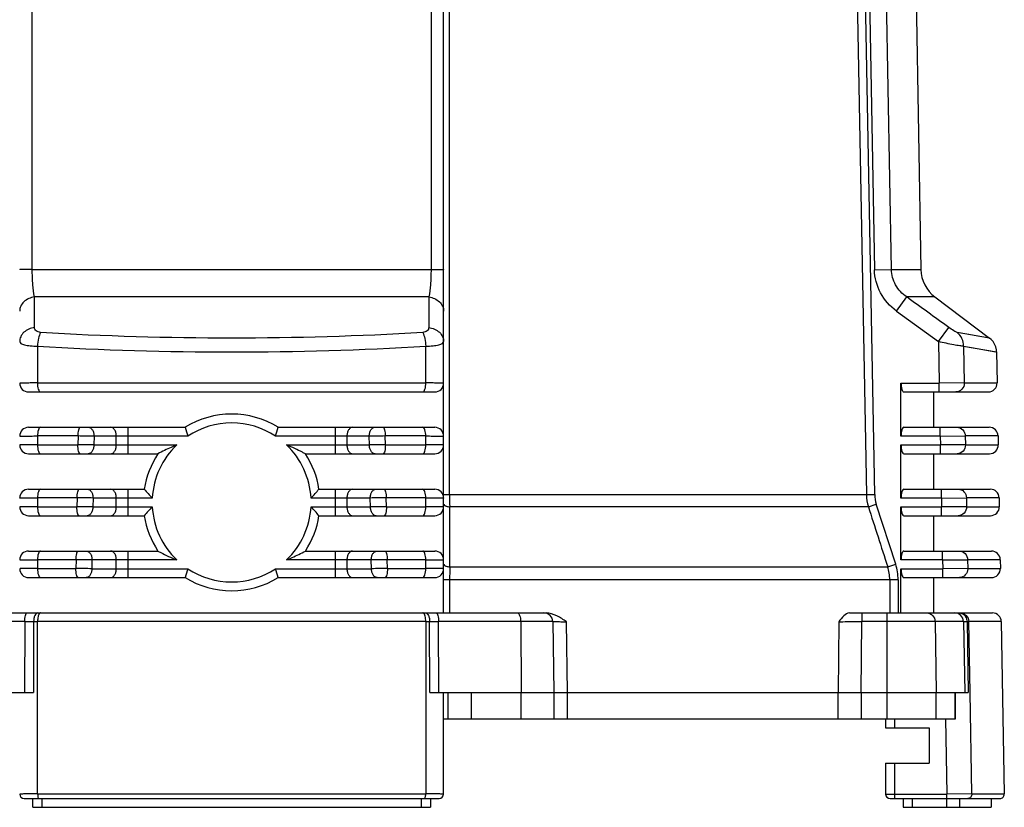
# Model space of a CAD drawing. Header units: millimetres. Extents: x 0 to 420, y 0 to 297.
# Tile 4 of 105: x 99 to 132, y 56 to 83. Entities that reach past the tile are written whole.
import ezdxf

# ---------------------------------------------------------------- set-up
doc = ezdxf.new("R2010")
doc.units = ezdxf.units.MM
doc.header["$LTSCALE"] = 23.1
doc.layers.get('0').update_dxf_attribs({"linetype": 'CONTINUOUS'})

msp = doc.modelspace()

# ---------------------------------------------------------------- linework, layer by layer
at = {"color": 7, "linetype": 'Continuous'}
for p, q in [((99.3838, 74.4367), (99.3793, 107.635)), ((112.9355, 107.635), (112.9309, 74.4367)), ((113.3574, 62.7745), (113.3574, 107.6245)), ((127.3887, 107.6245), (127.9948, 74.4262)), ((128.5691, 74.4367), (127.9616, 107.635)), ((127.1725, 96.3903), (127.7178, 66.7884)), ((128.002, 66.7937), (127.455, 96.3955)), ((129.2697, 91.6606), (129.5703, 74.4367)), ((99.3838, 74.4367), (112.9309, 74.4367)), ((127.9948, 74.4262), (128.5691, 74.4367)), ((128.5691, 74.4367), (129.5703, 74.4367)), ((112.8587, 73.4993), (99.4561, 73.4993)), ((99.4617, 72.4641), (99.4561, 73.4993)), ((112.8587, 73.4993), (112.8531, 72.4641)), ((128.7422, 73.0201), (129.0889, 73.4993)), ((130.0479, 73.4993), (129.0888, 73.4993)), ((130.0479, 73.4993), (131.904, 72.1007)), ((128.7422, 73.0201), (130.1701, 71.9849)), ((130.1701, 71.9849), (130.5183, 72.4641)), ((131.904, 72.1007), (130.8057, 72.2951)), ((130.1701, 71.9849), (130.1961, 70.5745)), ((131.904, 72.1007), (131.5059, 72.1709)), ((99.5613, 71.8263), (99.5616, 70.5798)), ((112.7531, 70.5798), (112.7535, 71.8263)), ((131.023, 71.8275), (132.1428, 71.6317)), ((131.023, 71.8263), (131.3631, 71.7672)), ((131.023, 71.8263), (131.0462, 70.5798)), ((132.1115, 71.6374), (132.1428, 71.6319)), ((132.1428, 71.6319), (132.1612, 70.5798)), ((99.5616, 70.5798), (112.7531, 70.5798)), ((128.8946, 70.5745), (130.1961, 70.5745)), ((128.8946, 68.7745), (128.8946, 70.5745)), ((131.0462, 70.5798), (130.1961, 70.5745)), ((130.1961, 70.2745), (130.1961, 70.5745)), ((131.0462, 70.5798), (132.1612, 70.5798)), ((99.2574, 70.2745), (113.0574, 70.2745)), ((128.9874, 70.2745), (131.8612, 70.2745)), ((130.0074, 69.0745), (130.0074, 70.2745)), ((99.2574, 69.0745), (104.577, 69.0745)), ((102.6258, 69.0745), (102.6258, 68.1745)), ((107.7377, 69.0745), (113.0574, 69.0745)), ((109.689, 68.1745), (109.689, 69.0745)), ((128.9874, 69.0745), (131.8926, 69.0745)), ((130.2294, 68.7745), (130.2294, 69.0745)), ((100.9405, 68.7798), (99.5621, 68.7798)), ((99.5621, 68.7798), (99.5622, 68.4798)), ((100.9405, 68.7798), (100.9355, 68.4798)), ((101.4819, 68.7745), (101.477, 68.4745)), ((104.6649, 68.7745), (101.4819, 68.7745)), ((102.2401, 68.4745), (102.2401, 68.7745)), ((110.8328, 68.7745), (107.6499, 68.7745)), ((110.0747, 68.7745), (110.0747, 68.4745)), ((110.8377, 68.4745), (110.8328, 68.7745)), ((112.7527, 68.7798), (111.3743, 68.7798)), ((111.3793, 68.4798), (111.3743, 68.7798)), ((112.7526, 68.4798), (112.7526, 68.7798)), ((130.2294, 68.7745), (128.8946, 68.7745)), ((130.2294, 68.7745), (131.0796, 68.7798)), ((130.2294, 68.7745), (130.2349, 68.4745)), ((132.1926, 68.7798), (131.0796, 68.7798)), ((131.0796, 68.7798), (131.0852, 68.4798)), ((132.1926, 68.7798), (132.1978, 68.4798)), ((99.5622, 68.4798), (100.9355, 68.4798)), ((101.477, 68.4745), (104.2899, 68.4745)), ((108.0249, 68.4745), (110.8377, 68.4745)), ((111.3793, 68.4798), (112.7526, 68.4798)), ((128.8946, 68.4745), (130.2349, 68.4745)), ((128.8946, 66.6745), (128.8946, 68.4745)), ((131.0852, 68.4798), (130.2349, 68.4745)), ((130.2349, 68.1745), (130.2349, 68.4745)), ((131.0852, 68.4798), (132.1978, 68.4798)), ((99.2574, 68.1745), (103.6519, 68.1745)), ((108.6629, 68.1745), (113.0574, 68.1745)), ((128.9874, 68.1745), (131.8979, 68.1745)), ((130.0074, 66.9745), (130.0074, 68.1745)), ((99.2574, 66.9745), (103.1913, 66.9745)), ((102.6258, 66.9745), (102.6258, 66.0745)), ((109.1234, 66.9745), (113.0574, 66.9745)), ((109.689, 66.0745), (109.689, 66.9745)), ((128.9874, 66.9745), (131.9293, 66.9745)), ((130.2682, 66.6745), (130.2682, 66.9745)), ((100.9055, 66.6798), (99.5626, 66.6798)), ((99.5627, 66.6798), (99.5627, 66.3798)), ((100.9055, 66.6798), (100.9005, 66.3798)), ((101.4477, 66.6745), (101.4428, 66.3745)), ((103.4615, 66.6745), (101.4477, 66.6745)), ((102.2401, 66.3745), (102.2401, 66.6745)), ((110.8671, 66.6745), (108.8532, 66.6745)), ((110.0747, 66.6745), (110.0747, 66.3745)), ((110.8719, 66.3745), (110.8671, 66.6745)), ((112.7521, 66.6798), (111.4093, 66.6798)), ((111.4143, 66.3798), (111.4093, 66.6798)), ((112.752, 66.3798), (112.7521, 66.6798)), ((113.56, 66.7885), (127.7183, 66.7885)), ((127.7178, 66.7884), (128.002, 66.7937)), ((130.2682, 66.6745), (128.8946, 66.6745)), ((130.2682, 66.6745), (131.1186, 66.6798)), ((130.2682, 66.6745), (130.2737, 66.3745)), ((132.2292, 66.6798), (131.1186, 66.6798)), ((131.1186, 66.6798), (131.1241, 66.3798)), ((132.2292, 66.6798), (132.2345, 66.3798)), ((99.5627, 66.3798), (100.9005, 66.3798)), ((101.4428, 66.3745), (103.4615, 66.3745)), ((108.8532, 66.3745), (110.8719, 66.3745)), ((111.4143, 66.3798), (112.752, 66.3798)), ((127.7858, 66.3761), (113.5644, 66.3761)), ((127.7863, 66.3762), (128.0572, 66.4638)), ((128.7146, 64.4266), (128.0572, 66.4638)), ((128.8946, 66.3745), (130.2737, 66.3745)), ((128.8946, 64.5745), (128.8946, 66.3745)), ((131.1241, 66.3798), (130.2737, 66.3745)), ((130.2737, 66.0745), (130.2737, 66.3745)), ((131.1242, 66.3798), (132.2345, 66.3798)), ((99.2574, 66.0745), (103.1913, 66.0745)), ((109.1234, 66.0745), (113.0574, 66.0745)), ((128.9874, 66.0745), (131.9345, 66.0745)), ((130.0074, 64.8745), (130.0074, 66.0745)), ((99.2574, 64.8745), (103.6519, 64.8745)), ((100.8705, 64.5798), (99.5632, 64.5798)), ((99.5632, 64.5798), (99.5633, 64.2798)), ((100.8705, 64.5798), (100.8655, 64.2798)), ((101.4135, 64.5745), (101.4086, 64.2745)), ((104.2899, 64.5745), (101.4135, 64.5745)), ((102.2401, 64.2745), (102.2401, 64.5745)), ((102.6258, 64.8745), (102.6258, 63.9745)), ((110.9013, 64.5745), (108.0249, 64.5745)), ((108.6629, 64.8745), (113.0574, 64.8745)), ((109.689, 63.9745), (109.689, 64.8745)), ((110.0747, 64.5745), (110.0747, 64.2745)), ((110.9062, 64.2745), (110.9013, 64.5745)), ((112.7515, 64.5798), (111.4443, 64.5798)), ((111.4492, 64.2798), (111.4443, 64.5798)), ((112.7514, 64.2798), (112.7515, 64.5798)), ((130.307, 64.5745), (128.8946, 64.5745)), ((128.9874, 64.8745), (131.9659, 64.8745)), ((130.307, 64.5745), (130.307, 64.8745)), ((130.307, 64.5745), (131.1576, 64.5798)), ((130.307, 64.5745), (130.3125, 64.2745)), ((132.2659, 64.5798), (131.1576, 64.5798)), ((131.1576, 64.5798), (131.1631, 64.2798)), ((132.2659, 64.5798), (132.2711, 64.2798)), ((99.5633, 64.2798), (100.8655, 64.2798)), ((101.4086, 64.2745), (104.6649, 64.2745)), ((107.6499, 64.2745), (110.9062, 64.2745)), ((111.4492, 64.2798), (112.7515, 64.2798)), ((113.5669, 64.3389), (128.4423, 64.3389)), ((128.4425, 64.339), (128.7146, 64.4266)), ((128.8946, 64.2745), (130.3125, 64.2745)), ((128.8946, 62.7745), (128.8946, 64.2745)), ((131.1631, 64.2798), (130.3125, 64.2745)), ((130.3125, 63.9745), (130.3125, 64.2745)), ((131.1632, 64.2798), (132.2711, 64.2798)), ((99.2574, 63.9745), (104.577, 63.9745)), ((107.7377, 63.9745), (113.0574, 63.9745)), ((128.7974, 63.9004), (113.3574, 63.9004)), ((113.563, 63.9004), (113.563, 62.7745)), ((128.5127, 63.9004), (128.5127, 62.7745)), ((128.7974, 63.9004), (128.7974, 62.7745)), ((128.9874, 63.9745), (131.9712, 63.9745)), ((130.0074, 62.7745), (130.0074, 63.9745)), ((95.4722, 62.7745), (116.8426, 62.7745)), ((127.1438, 62.7745), (132.0026, 62.7745)), ((127.5671, 62.7745), (127.5671, 62.4798)), ((128.4258, 59.1745), (128.4258, 62.7745)), ((99.1277, 62.4798), (95.2494, 62.4798)), ((99.1277, 62.4798), (99.1241, 60.0745)), ((99.1277, 62.4798), (99.4307, 62.4794)), ((99.4306, 62.4794), (99.4296, 60.0745)), ((99.4307, 62.4794), (99.5638, 62.4798)), ((112.751, 62.4798), (99.5638, 62.4798)), ((99.5653, 56.6272), (99.5638, 62.4798)), ((112.751, 62.4798), (112.7494, 56.6272)), ((112.751, 62.4798), (112.884, 62.4794)), ((112.884, 62.4794), (113.1871, 62.4798)), ((112.8851, 60.0745), (112.8841, 62.4794)), ((113.1906, 60.0745), (113.187, 62.4798)), ((117.0654, 62.4798), (113.1871, 62.4798)), ((115.9755, 62.4798), (115.9915, 60.0745)), ((117.0654, 62.4798), (117.1074, 60.0745)), ((117.5713, 60.0745), (117.531, 62.4745)), ((126.7788, 62.4745), (126.7565, 60.0745)), ((127.5439, 60.0745), (127.5671, 62.4798)), ((131.0155, 62.4798), (127.5671, 62.4798)), ((130.0519, 62.4798), (130.0907, 60.0745)), ((131.0154, 62.4798), (131.1384, 62.4794)), ((131.0154, 62.4798), (131.0583, 60.0745)), ((131.1382, 62.4794), (131.1965, 62.4798)), ((131.1384, 62.4794), (131.1819, 60.0745)), ((131.2412, 60.0756), (131.1965, 62.4798)), ((132.3025, 62.4798), (131.1966, 62.4798)), ((132.3025, 62.4798), (132.4047, 56.6272)), ((81.1327, 60.0745), (99.4295, 60.0745)), ((112.8852, 60.0745), (131.182, 60.0745)), ((113.3574, 56.6245), (113.3574, 60.0745)), ((113.5074, 59.1745), (113.5074, 60.0745)), ((114.2961, 60.0745), (114.2961, 59.1745)), ((115.9915, 59.1745), (115.9915, 60.0745)), ((117.1074, 60.0745), (117.1074, 59.1745)), ((117.5712, 59.1745), (117.5712, 60.0745)), ((126.7566, 59.1745), (126.7566, 60.0745)), ((127.5438, 60.0745), (127.5438, 59.1745)), ((130.0907, 59.1745), (130.0907, 60.0745)), ((130.7191, 60.0745), (130.7191, 59.1745)), ((130.7495, 59.1745), (130.7495, 60.0745)), ((131.3052, 56.6272), (131.2412, 60.0756)), ((113.3574, 59.1745), (130.7495, 59.1745)), ((128.3739, 59.1745), (128.3739, 58.8745)), ((128.3739, 58.8745), (129.8574, 58.8745)), ((128.6739, 59.1745), (128.6739, 58.8745)), ((129.8574, 58.8745), (129.8574, 57.6745)), ((130.4067, 59.1745), (130.4538, 56.6245)), ((128.3739, 57.6745), (129.8574, 57.6745)), ((128.3739, 57.6745), (128.3739, 56.6245)), ((128.6739, 57.6745), (128.6739, 56.4745)), ((99.5653, 56.6272), (112.7494, 56.6272)), ((128.3739, 56.6245), (130.4538, 56.6245)), ((131.3052, 56.6272), (130.4538, 56.6245)), ((130.4538, 56.4745), (130.4538, 56.6245)), ((131.3052, 56.6272), (132.4047, 56.6272)), ((99.1074, 56.4745), (113.2074, 56.4745)), ((99.4074, 56.1745), (99.4074, 56.4745)), ((99.7114, 56.4745), (99.7114, 56.1745)), ((112.6034, 56.1745), (112.6034, 56.4745)), ((112.9074, 56.4745), (112.9074, 56.1745)), ((128.5239, 56.4745), (132.2547, 56.4745)), ((128.9744, 56.4745), (128.9744, 56.1745)), ((129.2744, 56.4745), (129.2744, 56.1745)), ((130.4565, 56.1745), (130.4565, 56.4745)), ((130.8824, 56.4745), (130.8824, 56.1745)), ((131.9574, 56.4745), (131.9574, 56.1745)), ((99.4074, 56.1745), (112.9074, 56.1745)), ((128.9744, 56.1745), (131.9574, 56.1745))]:
    msp.add_line(p, q, dxfattribs=at)
for points in [[(131.5059, 72.1709), (131.1985, 72.2252), (130.8057, 72.2951)], [(132.1428, 71.6319), (132.1367, 71.7072), (132.114, 71.8053), (132.0753, 71.8981), (132.0217, 71.9831), (131.9545, 72.058), (131.904, 72.1007)], [(131.3631, 71.7672), (131.8611, 71.6808), (132.1115, 71.6374)]]:
    msp.add_lwpolyline(points, dxfattribs=at)
for centre, radius, start, end in [((130.7701, 74.4576), 1.2, 181, 233), ((99.2574, 70.5745), 0.3, 179.99998, 269.9957), ((113.0573, 70.5745), 0.3, 270.00405, 359.99999), ((131.8612, 70.5745), 0.3, 270, 1), ((106.1574, 66.5245), 3, 58.21167, 121.78833), ((99.2574, 68.7745), 0.3, 90.00405, 180), ((124.5994, 74.776), 20.8184, 195.89459, 196.75494), ((106.1574, 66.5245), 2.7, 56.44269, 123.55731), ((88.1492, 74.6489), 20.3663, 343.23551, 344.11496), ((113.0573, 68.7745), 0.3, 359.99997, 89.99571), ((131.8926, 68.7745), 0.3, 1, 90), ((100.4456, -10.4005), 79.1819, 89.25009, 89.641921), ((111.8033, -3.588), 72.3691, 90.339645, 90.768362), ((99.2574, 68.4745), 0.3, 179.99999, 269.9957), ((100.5065, -3.9016), 72.3826, 89.231746, 89.660469), ((106.1574, 66.5245), 2.7, 133.76174, 176.81526), ((106.1574, 66.5245), 2.7, 3.18474, 46.23826), ((111.8741, -10.7125), 79.1939, 90.357958, 90.749808), ((113.0573, 68.4745), 0.3, 270.00406, 359.99998), ((131.8979, 68.4745), 0.3, 270, 1), ((106.1574, 66.5245), 3, 146.63299, 171.37307), ((106.1574, 66.5245), 3, 8.62693, 33.36701), ((99.2574, 66.6745), 0.3, 90.00405, 180), ((109.7874, 72.6443), 8.6979, 220.68128, 223.34121), ((102.5367, 72.6359), 8.6854, 316.65686, 319.32064), ((113.0573, 66.6745), 0.3, 359.99997, 89.99571), ((131.9293, 66.6745), 0.3, 1, 90), ((100.4112, -12.5847), 79.2661, 89.2508, 89.642763), ((111.8379, -5.7915), 72.4725, 90.338866, 90.767571), ((134.7183, 66.8108), 21.1583, 180.06054, 181.17731), ((129.1804, 66.8161), 1.4624, 181.08458, 197.51307), ((129.1418, 66.8148), 1.14, 181.06305, 197.93598), ((99.2574, 66.3745), 0.3, 179.99999, 269.9957), ((100.472, -6.0934), 72.4744, 89.232493, 89.661273), ((109.778, 60.4132), 8.6854, 136.65686, 139.32064), ((106.1574, 66.5245), 2.7, 183.18474, 226.23826), ((106.1574, 66.5245), 2.7, 313.76174, 356.81526), ((102.5274, 60.4048), 8.6979, 40.68128, 43.34121), ((111.9085, -12.9051), 79.2864, 90.357145, 90.749086), ((113.0573, 66.3745), 0.3, 270.00406, 359.99998), ((131.9345, 66.3745), 0.3, 270, 1), ((106.1574, 66.5245), 3, 188.62693, 213.36701), ((106.1574, 66.5245), 3, 326.63299, 351.37307), ((99.2574, 64.5745), 0.3, 90.00405, 180), ((100.3769, -14.7683), 79.3496, 89.251503, 89.643599), ((111.8724, -7.9827), 72.5638, 90.338067, 90.76683), ((113.0573, 64.5745), 0.3, 359.99997, 89.99571), ((131.9659, 64.5745), 0.3, 1, 90), ((99.2574, 64.2745), 0.3, 179.99999, 269.9957), ((100.4375, -8.2845), 72.5656, 89.233233, 89.66207), ((124.1655, 58.4001), 20.3663, 163.23551, 164.11496), ((106.1574, 66.5245), 2.7, 236.44269, 303.55731), ((87.7153, 58.2731), 20.8184, 15.89459, 16.75494), ((111.9428, -15.0885), 79.3698, 90.356309, 90.748383), ((113.0573, 64.2745), 0.3, 270.00405, 359.99998), ((138.5444, 63.9018), 24.9814, 178.99751, 180.00341), ((127.0976, 63.8984), 1.4151, 0.08033, 18.13885), ((127.0715, 63.8982), 1.726, 0.07055, 17.82683), ((131.9712, 64.2745), 0.3, 270, 1), ((106.1574, 66.5245), 3, 238.21167, 301.78833), ((116.7654, 62.4745), 0.3, 1, 90), ((132.0026, 62.4745), 0.3, 1, 90), ((99.1074, 56.6245), 0.15, 180.0013, 269.99416), ((113.2074, 56.6245), 0.15, 270.00577, 359.99833), ((128.5239, 56.6245), 0.15, 180, 270), ((132.2547, 56.6245), 0.15, 270, 1)]:
    msp.add_arc(centre, radius, start, end, dxfattribs=at)
for points in [[(113.5598, 66.7884), (113.5587, 76.6557), (113.5591, 86.523), (113.5579, 96.3903)], [(130.5183, 72.4641), (130.042, 72.8095), (129.5655, 73.1545), (129.0889, 73.4993)], [(113.5667, 64.3387), (113.5655, 65.0179), (113.5659, 65.6971), (113.5646, 66.3762)], [(127.7863, 66.3762), (128.005, 65.6971), (128.2241, 65.0182), (128.4425, 64.339)], [(112.6726, 62.7685), (112.6669, 62.7721), (112.6599, 62.7745), (112.6531, 62.7745)]]:
    msp.add_open_spline(points, degree=3, dxfattribs=at)
for points, knots in [([(99.3838, 74.4367), (99.3288, 74.4364), (99.2486, 74.4358), (99.1469, 74.4342), (99.0819, 74.4332), (99.0311, 74.4309), (98.99, 74.4313), (98.973, 74.4266), (98.9573, 74.4287), (98.9574, 74.4262)], [0, 0, 0, 0, 0.3867085, 0.5628841, 0.716605, 0.8404024, 0.9299223, 0.9825979, 1, 1, 1, 1]), ([(99.4561, 73.4993), (99.4298, 73.6342), (99.3959, 73.9469), (99.3843, 74.2605), (99.3838, 74.4367)], [0, 0, 0, 0, 0.4382621, 1, 1, 1, 1]), ([(112.9309, 74.4367), (112.9304, 74.2605), (112.9188, 73.9469), (112.8849, 73.6342), (112.8587, 73.4993)], [0, 0, 0, 0, 0.5617377, 1, 1, 1, 1]), ([(112.9309, 74.4367), (112.9859, 74.4364), (113.0661, 74.4358), (113.1678, 74.4342), (113.2329, 74.4332), (113.2836, 74.4309), (113.3247, 74.4313), (113.3417, 74.4266), (113.3574, 74.4287), (113.3574, 74.4262)], [0, 0, 0, 0, 0.3867085, 0.5628841, 0.716605, 0.8404024, 0.9299223, 0.982598, 1, 1, 1, 1]), ([(128.7422, 73.0201), (128.5212, 73.18), (128.1442, 73.603), (127.9998, 74.1536), (127.9948, 74.4262)], [0, 0, 0, 0, 0.5001401, 1, 1, 1, 1]), ([(129.0888, 73.4993), (128.9369, 73.6048), (128.6756, 73.8832), (128.5726, 74.2542), (128.5691, 74.4367)], [0, 0, 0, 0, 0.5032822, 1, 1, 1, 1]), ([(99.4561, 73.4993), (99.326, 73.4812), (99.1325, 73.3989), (98.9832, 73.1935), (98.9574, 73.0752), (98.9574, 73.0201)], [0, 0, 0, 0, 0.5288309, 0.7780606, 1, 1, 1, 1]), ([(112.8587, 73.4993), (112.9887, 73.4812), (113.1822, 73.3989), (113.3316, 73.1935), (113.3574, 73.0752), (113.3574, 73.0201)], [0, 0, 0, 0, 0.528831, 0.7780606, 1, 1, 1, 1]), ([(99.4617, 72.4641), (99.3305, 72.447), (99.1349, 72.3654), (98.9835, 72.1593), (98.9574, 72.0403), (98.9574, 71.9849)], [0, 0, 0, 0, 0.5292118, 0.7784668, 1, 1, 1, 1]), ([(99.6665, 72.2951), (99.6116, 72.2985), (99.5089, 72.3252), (99.4619, 72.4234), (99.4617, 72.4641)], [0, 0, 0, 0, 0.5747637, 1, 1, 1, 1]), ([(99.6667, 72.2951), (99.6355, 72.2322), (99.5884, 72.0766), (99.5669, 71.9168), (99.5613, 71.8263)], [0, 0, 0, 0, 0.4364205, 1, 1, 1, 1]), ([(112.6482, 72.2951), (110.4878, 72.1612), (106.1574, 72.0401), (101.827, 72.1612), (99.6665, 72.2951)], [0, 0, 0, 0, 0.5000006, 1, 1, 1, 1]), ([(112.648, 72.295), (112.6803, 72.23), (112.7267, 72.0741), (112.748, 71.9144), (112.7535, 71.8264)], [0, 0, 0, 0, 0.4516043, 1, 1, 1, 1]), ([(112.8531, 72.4641), (112.8529, 72.4234), (112.8058, 72.3253), (112.7031, 72.2985), (112.6482, 72.2951)], [0, 0, 0, 0, 0.4251292, 1, 1, 1, 1]), ([(112.8531, 72.4641), (112.9842, 72.447), (113.1798, 72.3654), (113.3312, 72.1593), (113.3574, 72.0403), (113.3574, 71.9849)], [0, 0, 0, 0, 0.5292118, 0.7784668, 1, 1, 1, 1]), ([(130.8057, 72.2951), (130.7884, 72.2981), (130.7472, 72.3175), (130.6501, 72.3713), (130.5724, 72.4248), (130.5183, 72.4641)], [0, 0, 0, 0, 0.1578537, 0.4006093, 1, 1, 1, 1]), ([(131.023, 71.8263), (131.0233, 71.9157), (130.9858, 72.0948), (130.8736, 72.2404), (130.8057, 72.2951)], [0, 0, 0, 0, 0.5061556, 1, 1, 1, 1]), ([(98.9574, 71.9849), (98.9574, 71.9605), (98.9938, 71.9227), (99.0545, 71.8953), (99.1598, 71.8616), (99.3308, 71.8358), (99.4788, 71.8278), (99.5613, 71.8263)], [0, 0, 0, 0, 0.1128167, 0.2017104, 0.3162406, 0.618588, 1, 1, 1, 1]), ([(112.7535, 71.8263), (112.836, 71.8279), (112.984, 71.8357), (113.155, 71.8616), (113.2602, 71.8953), (113.3209, 71.9227), (113.3574, 71.9605), (113.3574, 71.9849)], [0, 0, 0, 0, 0.3814294, 0.6837593, 0.7982814, 0.8871741, 1, 1, 1, 1]), ([(131.023, 71.8263), (130.9786, 71.8289), (130.867, 71.8436), (130.582, 71.8931), (130.3422, 71.9438), (130.1701, 71.9849)], [0, 0, 0, 0, 0.1537282, 0.3884709, 1, 1, 1, 1]), ([(99.5613, 71.8275), (101.7568, 71.6926), (106.1574, 71.5708), (110.5579, 71.6926), (112.7534, 71.8275)], [0, 0, 0, 0, 0.4999994, 1, 1, 1, 1]), ([(99.5616, 70.5798), (99.4801, 70.5796), (99.3638, 70.5793), (99.2179, 70.5784), (99.1296, 70.5779), (99.0589, 70.577), (99.0109, 70.5767), (98.9835, 70.5756), (98.9691, 70.576), (98.9631, 70.5742), (98.9574, 70.5754), (98.9574, 70.5745)], [0, 0, 0, 0, 0.4045716, 0.5772652, 0.7244552, 0.8427283, 0.9293759, 0.9600859, 0.9821561, 0.9954867, 1, 1, 1, 1]), ([(99.5616, 70.5798), (99.5612, 70.5073), (99.5719, 70.4082), (99.6105, 70.3041), (99.6453, 70.2745), (99.6602, 70.2745)], [0, 0, 0, 0, 0.6471133, 0.8668357, 1, 1, 1, 1]), ([(112.6546, 70.2745), (112.6695, 70.2745), (112.7042, 70.3041), (112.7429, 70.4081), (112.7536, 70.5073), (112.7531, 70.5798)], [0, 0, 0, 0, 0.1330748, 0.3525998, 1, 1, 1, 1]), ([(113.3574, 70.5745), (113.3574, 70.5754), (113.3517, 70.5742), (113.3457, 70.576), (113.3312, 70.5756), (113.3038, 70.5767), (113.2559, 70.577), (113.1852, 70.5779), (113.0968, 70.5784), (112.9509, 70.5793), (112.8346, 70.5796), (112.7531, 70.5798)], [0, 0, 0, 0, 0.0045143, 0.0178458, 0.0399167, 0.0706272, 0.1572756, 0.2755489, 0.4227386, 0.5954314, 1, 1, 1, 1]), ([(128.8946, 70.5745), (128.8946, 70.5024), (128.9054, 70.4046), (128.942, 70.3035), (128.9739, 70.2745), (128.9874, 70.2745)], [0, 0, 0, 0, 0.6607321, 0.8754111, 1, 1, 1, 1]), ([(131.0462, 70.5798), (131.0474, 70.503), (130.9923, 70.3444), (130.8366, 70.2745), (130.7629, 70.2745)], [0, 0, 0, 0, 0.5101245, 1, 1, 1, 1]), ([(99.6605, 69.0745), (99.646, 69.0745), (99.6121, 69.0465), (99.5735, 68.9459), (99.5625, 68.8501), (99.5621, 68.7798)], [0, 0, 0, 0, 0.1335235, 0.352072, 1, 1, 1, 1]), ([(100.9405, 68.7798), (100.9408, 68.8498), (100.9501, 68.9453), (100.9783, 69.0429), (101.006, 69.0746), (101.0183, 69.0746)], [0, 0, 0, 0, 0.6656019, 0.8826731, 1, 1, 1, 1]), ([(101.2891, 69.0745), (101.3148, 69.0745), (101.3711, 69.0553), (101.4331, 68.985), (101.4729, 68.8874), (101.4819, 68.8131), (101.4819, 68.7745)], [0, 0, 0, 0, 0.198469, 0.4302556, 0.702488, 1, 1, 1, 1]), ([(102.2401, 68.7745), (102.2401, 68.8131), (102.231, 68.8874), (102.1913, 68.9849), (102.1293, 69.0553), (102.073, 69.0745), (102.0472, 69.0745)], [0, 0, 0, 0, 0.2974165, 0.5696101, 0.801496, 1, 1, 1, 1]), ([(110.2675, 69.0745), (110.2417, 69.0745), (110.1854, 69.0553), (110.1235, 68.9849), (110.0837, 68.8874), (110.0747, 68.8131), (110.0747, 68.7745)], [0, 0, 0, 0, 0.198504, 0.4303899, 0.7025835, 1, 1, 1, 1]), ([(110.8328, 68.7745), (110.8328, 68.8131), (110.8418, 68.8874), (110.8816, 68.9849), (110.9435, 69.0553), (110.9999, 69.0745), (111.0256, 69.0745)], [0, 0, 0, 0, 0.2973703, 0.5694762, 0.8014249, 1, 1, 1, 1]), ([(111.2964, 69.0746), (111.3088, 69.0746), (111.3364, 69.0429), (111.3646, 68.9453), (111.374, 68.8498), (111.3743, 68.7798)], [0, 0, 0, 0, 0.1172497, 0.334133, 1, 1, 1, 1]), ([(112.7527, 68.7798), (112.7523, 68.85), (112.7412, 68.9459), (112.7026, 69.0464), (112.6687, 69.0745), (112.6542, 69.0745)], [0, 0, 0, 0, 0.6476622, 0.8663936, 1, 1, 1, 1]), ([(128.9874, 69.0745), (128.9739, 69.0745), (128.942, 69.0456), (128.9054, 68.9445), (128.8946, 68.8467), (128.8946, 68.7745)], [0, 0, 0, 0, 0.1245797, 0.3392648, 1, 1, 1, 1]), ([(130.7963, 69.0745), (130.8684, 69.0745), (131.0206, 69.008), (131.0784, 68.8549), (131.0796, 68.7798)], [0, 0, 0, 0, 0.4898959, 1, 1, 1, 1]), ([(98.9574, 68.7745), (98.9574, 68.7754), (98.9631, 68.7742), (98.9691, 68.776), (98.9836, 68.7756), (99.011, 68.7767), (99.059, 68.777), (99.1297, 68.7779), (99.2182, 68.7784), (99.3642, 68.7793), (99.4805, 68.7796), (99.5621, 68.7798)], [0, 0, 0, 0, 0.0045159, 0.0178499, 0.0399242, 0.0706387, 0.1572963, 0.2755785, 0.4227741, 0.5954664, 1, 1, 1, 1]), ([(112.7526, 68.7798), (112.8342, 68.7796), (112.9506, 68.7793), (113.0966, 68.7784), (113.185, 68.7779), (113.2558, 68.777), (113.3038, 68.7767), (113.3312, 68.7756), (113.3456, 68.776), (113.3517, 68.7742), (113.3574, 68.7754), (113.3574, 68.7745)], [0, 0, 0, 0, 0.4045299, 0.5772212, 0.7244163, 0.8426988, 0.9293573, 0.9600726, 0.9821478, 0.9954829, 1, 1, 1, 1]), ([(99.5622, 68.4798), (99.4806, 68.4796), (99.3642, 68.4793), (99.2182, 68.4784), (99.1298, 68.4779), (99.059, 68.477), (99.011, 68.4767), (98.9836, 68.4756), (98.9691, 68.476), (98.9631, 68.4742), (98.9574, 68.4754), (98.9574, 68.4745)], [0, 0, 0, 0, 0.4045275, 0.5772197, 0.7244162, 0.8426999, 0.9293591, 0.9600743, 0.9821492, 0.9954838, 1, 1, 1, 1]), ([(99.5622, 68.4745), (99.5622, 68.4032), (99.573, 68.3057), (99.6116, 68.2034), (99.6459, 68.1745), (99.6606, 68.1745)], [0, 0, 0, 0, 0.6474542, 0.8666955, 1, 1, 1, 1]), ([(101.0134, 68.1745), (101.0008, 68.1745), (100.9729, 68.207), (100.9447, 68.3062), (100.9354, 68.4034), (100.9354, 68.4745)], [0, 0, 0, 0, 0.1171152, 0.3345831, 1, 1, 1, 1]), ([(101.477, 68.4745), (101.477, 68.436), (101.468, 68.3617), (101.4282, 68.2642), (101.3663, 68.1938), (101.31, 68.1745), (101.2842, 68.1745)], [0, 0, 0, 0, 0.2973712, 0.569477, 0.8014254, 1, 1, 1, 1]), ([(102.0472, 68.1745), (102.073, 68.1745), (102.1293, 68.1938), (102.1913, 68.2641), (102.231, 68.3617), (102.2401, 68.436), (102.2401, 68.4745)], [0, 0, 0, 0, 0.198504, 0.4303899, 0.7025835, 1, 1, 1, 1]), ([(104.2899, 68.4745), (104.2262, 68.449), (104.0096, 68.3575), (103.7984, 68.2535), (103.6519, 68.1745)], [0, 0, 0, 0, 0.2920607, 1, 1, 1, 1]), ([(108.6629, 68.1745), (108.6309, 68.1918), (108.4231, 68.3016), (108.2093, 68.4005), (108.0249, 68.4745)], [0, 0, 0, 0, 0.1543976, 1, 1, 1, 1]), ([(110.0747, 68.4745), (110.0747, 68.436), (110.0837, 68.3617), (110.1235, 68.2641), (110.1854, 68.1938), (110.2417, 68.1745), (110.2675, 68.1745)], [0, 0, 0, 0, 0.2974165, 0.5696101, 0.801496, 1, 1, 1, 1]), ([(111.0305, 68.1745), (111.0048, 68.1745), (110.9485, 68.1938), (110.8865, 68.2641), (110.8467, 68.3616), (110.8377, 68.4359), (110.8377, 68.4745)], [0, 0, 0, 0, 0.1984684, 0.4302548, 0.7024873, 1, 1, 1, 1]), ([(111.3793, 68.4798), (111.3796, 68.4076), (111.3705, 68.3087), (111.3423, 68.2079), (111.3141, 68.1745), (111.3014, 68.1745)], [0, 0, 0, 0, 0.6647767, 0.8829822, 1, 1, 1, 1]), ([(112.6542, 68.1745), (112.6689, 68.1745), (112.7031, 68.2034), (112.7417, 68.3057), (112.7526, 68.4032), (112.7526, 68.4745)], [0, 0, 0, 0, 0.1332174, 0.3522652, 1, 1, 1, 1]), ([(113.3574, 68.4745), (113.3574, 68.4754), (113.3517, 68.4742), (113.3456, 68.476), (113.3312, 68.4756), (113.3037, 68.4767), (113.2557, 68.477), (113.185, 68.4779), (113.0965, 68.4784), (112.9505, 68.4793), (112.8341, 68.4796), (112.7526, 68.4798)], [0, 0, 0, 0, 0.0045175, 0.0178531, 0.039929, 0.070645, 0.1573052, 0.2755891, 0.4227852, 0.5954763, 1, 1, 1, 1]), ([(128.8946, 68.4745), (128.8946, 68.4024), (128.9054, 68.3046), (128.942, 68.2035), (128.9739, 68.1745), (128.9874, 68.1745)], [0, 0, 0, 0, 0.6607321, 0.8754111, 1, 1, 1, 1]), ([(131.0852, 68.4745), (131.0852, 68.3986), (131.0287, 68.2428), (130.8748, 68.1745), (130.8018, 68.1745)], [0, 0, 0, 0, 0.50993, 1, 1, 1, 1]), ([(99.6609, 66.9745), (99.6464, 66.9745), (99.6126, 66.9465), (99.5741, 66.8459), (99.563, 66.7501), (99.5626, 66.6798)], [0, 0, 0, 0, 0.1333755, 0.3519054, 1, 1, 1, 1]), ([(100.9055, 66.6798), (100.9058, 66.7498), (100.9152, 66.8453), (100.9435, 66.9429), (100.9713, 66.9746), (100.9837, 66.9746)], [0, 0, 0, 0, 0.6652787, 0.8823738, 1, 1, 1, 1]), ([(101.2549, 66.9745), (101.2806, 66.9745), (101.3369, 66.9553), (101.3989, 66.885), (101.4386, 66.7874), (101.4477, 66.7131), (101.4477, 66.6745)], [0, 0, 0, 0, 0.198469, 0.4302556, 0.702488, 1, 1, 1, 1]), ([(102.2401, 66.6745), (102.2401, 66.7131), (102.231, 66.7874), (102.1913, 66.8849), (102.1293, 66.9553), (102.073, 66.9745), (102.0472, 66.9745)], [0, 0, 0, 0, 0.2974165, 0.5696101, 0.801496, 1, 1, 1, 1]), ([(110.2675, 66.9745), (110.2417, 66.9745), (110.1854, 66.9553), (110.1235, 66.8849), (110.0837, 66.7874), (110.0747, 66.7131), (110.0747, 66.6745)], [0, 0, 0, 0, 0.198504, 0.4303899, 0.7025835, 1, 1, 1, 1]), ([(110.8671, 66.6745), (110.8671, 66.7131), (110.8761, 66.7874), (110.9159, 66.8849), (110.9778, 66.9553), (111.0341, 66.9745), (111.0599, 66.9745)], [0, 0, 0, 0, 0.2973703, 0.5694762, 0.8014249, 1, 1, 1, 1]), ([(111.331, 66.9746), (111.3434, 66.9746), (111.3712, 66.943), (111.3996, 66.8453), (111.409, 66.7498), (111.4093, 66.6798)], [0, 0, 0, 0, 0.117549, 0.3344562, 1, 1, 1, 1]), ([(112.7521, 66.6798), (112.7517, 66.75), (112.7407, 66.8459), (112.7022, 66.9464), (112.6683, 66.9745), (112.6539, 66.9745)], [0, 0, 0, 0, 0.6478288, 0.8665416, 1, 1, 1, 1]), ([(128.9874, 66.9745), (128.9739, 66.9745), (128.942, 66.9456), (128.9054, 66.8445), (128.8946, 66.7467), (128.8946, 66.6745)], [0, 0, 0, 0, 0.1245797, 0.3392648, 1, 1, 1, 1]), ([(130.8352, 66.9745), (130.9074, 66.9745), (131.0596, 66.908), (131.1174, 66.7549), (131.1186, 66.6798)], [0, 0, 0, 0, 0.4899361, 1, 1, 1, 1]), ([(98.9574, 66.6745), (98.9574, 66.6755), (98.9631, 66.6742), (98.9691, 66.676), (98.9836, 66.6756), (99.011, 66.6767), (99.0591, 66.677), (99.1299, 66.6779), (99.2184, 66.6784), (99.3646, 66.6793), (99.481, 66.6796), (99.5627, 66.6798)], [0, 0, 0, 0, 0.0045179, 0.017855, 0.0399333, 0.0706526, 0.1573211, 0.2756136, 0.422816, 0.5955077, 1, 1, 1, 1]), ([(112.7521, 66.6798), (112.8337, 66.6796), (112.9502, 66.6793), (113.0963, 66.6784), (113.1848, 66.6779), (113.2556, 66.677), (113.3037, 66.6767), (113.3311, 66.6756), (113.3456, 66.676), (113.3517, 66.6742), (113.3574, 66.6755), (113.3574, 66.6745)], [0, 0, 0, 0, 0.404488, 0.5771784, 0.7243803, 0.8426731, 0.9293427, 0.9600629, 0.9821422, 0.9954806, 1, 1, 1, 1]), ([(113.3579, 66.7937), (113.3577, 66.7925), (113.3655, 66.7934), (113.3731, 66.7913), (113.3921, 66.7913), (113.4265, 66.7898), (113.4839, 66.7892), (113.5326, 66.7886), (113.5598, 66.7884)], [0, 0, 0, 0, 0.017856, 0.0704022, 0.156693, 0.2748817, 0.595413, 1, 1, 1, 1]), ([(99.5627, 66.3798), (99.4811, 66.3796), (99.3646, 66.3793), (99.2185, 66.3784), (99.1299, 66.3779), (99.0591, 66.377), (99.0111, 66.3767), (98.9836, 66.3756), (98.9691, 66.376), (98.9631, 66.3742), (98.9574, 66.3755), (98.9574, 66.3745)], [0, 0, 0, 0, 0.4044867, 0.5771784, 0.7243817, 0.8426757, 0.9293457, 0.9600656, 0.9821444, 0.9954819, 1, 1, 1, 1]), ([(99.5627, 66.3745), (99.5627, 66.3032), (99.5736, 66.2057), (99.612, 66.1034), (99.6463, 66.0745), (99.6609, 66.0745)], [0, 0, 0, 0, 0.647619, 0.8668426, 1, 1, 1, 1]), ([(100.9787, 66.0745), (100.9662, 66.0745), (100.9381, 66.1069), (100.9098, 66.2062), (100.9003, 66.3034), (100.9004, 66.3745)], [0, 0, 0, 0, 0.1174125, 0.3349026, 1, 1, 1, 1]), ([(101.4428, 66.3745), (101.4428, 66.336), (101.4338, 66.2617), (101.394, 66.1642), (101.3321, 66.0938), (101.2757, 66.0745), (101.25, 66.0745)], [0, 0, 0, 0, 0.2973712, 0.569477, 0.8014254, 1, 1, 1, 1]), ([(102.0472, 66.0745), (102.073, 66.0745), (102.1293, 66.0938), (102.1913, 66.1641), (102.231, 66.2617), (102.2401, 66.336), (102.2401, 66.3745)], [0, 0, 0, 0, 0.198504, 0.4303899, 0.7025835, 1, 1, 1, 1]), ([(110.0747, 66.3745), (110.0747, 66.336), (110.0837, 66.2617), (110.1235, 66.1641), (110.1854, 66.0938), (110.2417, 66.0745), (110.2675, 66.0745)], [0, 0, 0, 0, 0.2974165, 0.5696101, 0.801496, 1, 1, 1, 1]), ([(111.0648, 66.0745), (111.039, 66.0745), (110.9827, 66.0938), (110.9208, 66.1641), (110.881, 66.2616), (110.8719, 66.3359), (110.8719, 66.3745)], [0, 0, 0, 0, 0.1984684, 0.4302548, 0.7024873, 1, 1, 1, 1]), ([(111.4143, 66.3745), (111.4143, 66.3034), (111.405, 66.2062), (111.3766, 66.107), (111.3486, 66.0745), (111.336, 66.0745)], [0, 0, 0, 0, 0.6648172, 0.8825058, 1, 1, 1, 1]), ([(112.6538, 66.0745), (112.6685, 66.0745), (112.7027, 66.1034), (112.7412, 66.2057), (112.752, 66.3032), (112.752, 66.3745)], [0, 0, 0, 0, 0.1330702, 0.3521004, 1, 1, 1, 1]), ([(113.3574, 66.3745), (113.3574, 66.3755), (113.3517, 66.3742), (113.3456, 66.376), (113.3311, 66.3756), (113.3037, 66.3767), (113.2556, 66.377), (113.1848, 66.3779), (113.0963, 66.3784), (112.9501, 66.3793), (112.8336, 66.3796), (112.752, 66.3798)], [0, 0, 0, 0, 0.0045196, 0.0178584, 0.0399383, 0.0706591, 0.1573302, 0.2756245, 0.4228273, 0.5955178, 1, 1, 1, 1]), ([(113.3568, 66.4638), (113.3569, 66.4589), (113.3652, 66.4322), (113.3931, 66.4188), (113.4133, 66.4101)], [0, 0, 0, 0, 0.1826187, 1, 1, 1, 1]), ([(113.4133, 66.4101), (113.4233, 66.4059), (113.4723, 66.3886), (113.5239, 66.3803), (113.5646, 66.3762)], [0, 0, 0, 0, 0.2103755, 1, 1, 1, 1]), ([(128.8946, 66.3745), (128.8946, 66.3024), (128.9054, 66.2046), (128.942, 66.1035), (128.9739, 66.0745), (128.9874, 66.0745)], [0, 0, 0, 0, 0.6607321, 0.8754111, 1, 1, 1, 1]), ([(131.1242, 66.3745), (131.1242, 66.2986), (131.0677, 66.1428), (130.9137, 66.0745), (130.8408, 66.0745)], [0, 0, 0, 0, 0.5098895, 1, 1, 1, 1]), ([(98.9574, 64.5745), (98.9574, 64.5755), (98.9631, 64.5742), (98.9691, 64.576), (98.9836, 64.5756), (99.0111, 64.5767), (99.0592, 64.577), (99.1301, 64.5779), (99.2187, 64.5784), (99.3649, 64.5793), (99.4815, 64.5796), (99.5632, 64.5798)], [0, 0, 0, 0, 0.0045189, 0.0178582, 0.0399397, 0.070663, 0.1573416, 0.2756443, 0.4228537, 0.5955457, 1, 1, 1, 1]), ([(99.6613, 64.8745), (99.6468, 64.8745), (99.613, 64.8464), (99.5746, 64.7459), (99.5636, 64.65), (99.5632, 64.5798)], [0, 0, 0, 0, 0.1332281, 0.3517396, 1, 1, 1, 1]), ([(100.8705, 64.5798), (100.8708, 64.6498), (100.8802, 64.7453), (100.9088, 64.843), (100.9367, 64.8746), (100.9491, 64.8746)], [0, 0, 0, 0, 0.6649567, 0.8820758, 1, 1, 1, 1]), ([(101.2206, 64.8745), (101.2464, 64.8745), (101.3027, 64.8553), (101.3646, 64.785), (101.4044, 64.6874), (101.4135, 64.6131), (101.4135, 64.5745)], [0, 0, 0, 0, 0.198469, 0.4302556, 0.702488, 1, 1, 1, 1]), ([(102.2401, 64.5745), (102.2401, 64.6131), (102.231, 64.6874), (102.1913, 64.7849), (102.1293, 64.8553), (102.073, 64.8745), (102.0472, 64.8745)], [0, 0, 0, 0, 0.2974165, 0.5696101, 0.801496, 1, 1, 1, 1]), ([(103.6519, 64.8745), (103.6838, 64.8573), (103.8916, 64.7475), (104.1054, 64.6486), (104.2899, 64.5745)], [0, 0, 0, 0, 0.1543976, 1, 1, 1, 1]), ([(108.0249, 64.5745), (108.0886, 64.6001), (108.3052, 64.6916), (108.5163, 64.7956), (108.6629, 64.8745)], [0, 0, 0, 0, 0.2920607, 1, 1, 1, 1]), ([(110.2675, 64.8745), (110.2417, 64.8745), (110.1854, 64.8553), (110.1235, 64.7849), (110.0837, 64.6874), (110.0747, 64.6131), (110.0747, 64.5745)], [0, 0, 0, 0, 0.198504, 0.4303899, 0.7025835, 1, 1, 1, 1]), ([(110.9013, 64.5745), (110.9013, 64.6131), (110.9103, 64.6874), (110.9501, 64.7849), (111.012, 64.8553), (111.0683, 64.8745), (111.0941, 64.8745)], [0, 0, 0, 0, 0.2973703, 0.5694762, 0.8014249, 1, 1, 1, 1]), ([(111.3656, 64.8746), (111.378, 64.8746), (111.4059, 64.8431), (111.4345, 64.7453), (111.4439, 64.6498), (111.4443, 64.5798)], [0, 0, 0, 0, 0.1178469, 0.3347783, 1, 1, 1, 1]), ([(112.7515, 64.5798), (112.7511, 64.65), (112.7401, 64.7459), (112.7017, 64.8464), (112.6679, 64.8745), (112.6535, 64.8745)], [0, 0, 0, 0, 0.6479946, 0.8666891, 1, 1, 1, 1]), ([(112.7515, 64.5798), (112.8332, 64.5796), (112.9498, 64.5793), (113.096, 64.5784), (113.1846, 64.5779), (113.2555, 64.577), (113.3036, 64.5767), (113.3311, 64.5756), (113.3456, 64.576), (113.3516, 64.5742), (113.3574, 64.5755), (113.3574, 64.5745)], [0, 0, 0, 0, 0.4044493, 0.5771398, 0.7243487, 0.8426517, 0.9293315, 0.9600559, 0.9821386, 0.9954794, 1, 1, 1, 1]), ([(128.9874, 64.8745), (128.9739, 64.8745), (128.942, 64.8456), (128.9054, 64.7445), (128.8946, 64.6467), (128.8946, 64.5745)], [0, 0, 0, 0, 0.1245797, 0.3392648, 1, 1, 1, 1]), ([(130.8741, 64.8745), (130.9463, 64.8745), (131.0985, 64.808), (131.1564, 64.6549), (131.1576, 64.5798)], [0, 0, 0, 0, 0.4899761, 1, 1, 1, 1]), ([(99.5633, 64.2798), (99.4816, 64.2796), (99.365, 64.2793), (99.2187, 64.2785), (99.1301, 64.2779), (99.0592, 64.277), (99.0111, 64.2767), (98.9836, 64.2756), (98.9691, 64.276), (98.9631, 64.2742), (98.9574, 64.2755), (98.9574, 64.2745)], [0, 0, 0, 0, 0.4044491, 0.5771412, 0.7243517, 0.8426559, 0.9293358, 0.9600596, 0.9821415, 0.9954811, 1, 1, 1, 1]), ([(99.5633, 64.2745), (99.5633, 64.2032), (99.5741, 64.1057), (99.6125, 64.0035), (99.6467, 63.9745), (99.6613, 63.9745)], [0, 0, 0, 0, 0.6477832, 0.8669892, 1, 1, 1, 1]), ([(100.9442, 63.9745), (100.9316, 63.9745), (100.9034, 64.0069), (100.8748, 64.1062), (100.8655, 64.2034), (100.8655, 64.2745)], [0, 0, 0, 0, 0.1177077, 0.3352214, 1, 1, 1, 1]), ([(101.4086, 64.2745), (101.4086, 64.236), (101.3996, 64.1617), (101.3598, 64.0642), (101.2979, 63.9938), (101.2415, 63.9745), (101.2158, 63.9745)], [0, 0, 0, 0, 0.2973712, 0.569477, 0.8014254, 1, 1, 1, 1]), ([(102.0472, 63.9745), (102.073, 63.9745), (102.1293, 63.9938), (102.1913, 64.0641), (102.231, 64.1617), (102.2401, 64.236), (102.2401, 64.2745)], [0, 0, 0, 0, 0.198504, 0.4303899, 0.7025835, 1, 1, 1, 1]), ([(110.0747, 64.2745), (110.0747, 64.236), (110.0837, 64.1617), (110.1235, 64.0641), (110.1854, 63.9938), (110.2417, 63.9745), (110.2675, 63.9745)], [0, 0, 0, 0, 0.2974165, 0.5696101, 0.801496, 1, 1, 1, 1]), ([(111.099, 63.9745), (111.0732, 63.9745), (111.0169, 63.9938), (110.955, 64.0641), (110.9152, 64.1616), (110.9062, 64.2359), (110.9062, 64.2745)], [0, 0, 0, 0, 0.1984684, 0.4302548, 0.7024873, 1, 1, 1, 1]), ([(111.4493, 64.2745), (111.4493, 64.2034), (111.44, 64.1062), (111.4114, 64.0069), (111.3832, 63.9745), (111.3706, 63.9745)], [0, 0, 0, 0, 0.664499, 0.8822104, 1, 1, 1, 1]), ([(112.6534, 63.9745), (112.6681, 63.9745), (112.7023, 64.0034), (112.7406, 64.1057), (112.7515, 64.2032), (112.7515, 64.2745)], [0, 0, 0, 0, 0.1329237, 0.3519361, 1, 1, 1, 1]), ([(113.3574, 64.2745), (113.3574, 64.2755), (113.3516, 64.2742), (113.3456, 64.276), (113.3311, 64.2756), (113.3036, 64.2767), (113.2555, 64.277), (113.1846, 64.2779), (113.096, 64.2785), (112.9497, 64.2793), (112.8331, 64.2796), (112.7514, 64.2798)], [0, 0, 0, 0, 0.0045207, 0.0178617, 0.0399449, 0.0706698, 0.157351, 0.2756555, 0.4228654, 0.595556, 1, 1, 1, 1]), ([(113.3574, 64.4259), (113.3575, 64.4211), (113.3669, 64.3942), (113.3952, 64.3806), (113.416, 64.372)], [0, 0, 0, 0, 0.174957, 1, 1, 1, 1]), ([(113.416, 64.372), (113.4264, 64.3677), (113.4754, 64.3512), (113.5267, 64.3428), (113.5669, 64.3389)], [0, 0, 0, 0, 0.2179529, 1, 1, 1, 1]), ([(128.8946, 64.2745), (128.8946, 64.2024), (128.9054, 64.1046), (128.942, 64.0035), (128.9739, 63.9745), (128.9874, 63.9745)], [0, 0, 0, 0, 0.6607321, 0.8754111, 1, 1, 1, 1]), ([(131.1632, 64.2745), (131.1632, 64.1986), (131.1066, 64.0427), (130.9527, 63.9745), (130.8797, 63.9745)], [0, 0, 0, 0, 0.5098493, 1, 1, 1, 1]), ([(99.1277, 62.4798), (99.128, 62.5498), (99.1379, 62.6455), (99.1678, 62.7446), (99.1972, 62.7745), (99.2093, 62.7745)], [0, 0, 0, 0, 0.6622881, 0.8858269, 1, 1, 1, 1]), ([(99.5729, 62.7745), (99.529, 62.7745), (99.467, 62.6956), (99.4385, 62.5885), (99.431, 62.5159), (99.4307, 62.4794)], [0, 0, 0, 0, 0.3806858, 0.6834645, 1, 1, 1, 1]), ([(99.5941, 62.6916), (99.589, 62.6769), (99.5703, 62.6078), (99.5641, 62.5357), (99.5638, 62.4798)], [0, 0, 0, 0, 0.2174553, 1, 1, 1, 1]), ([(99.6616, 62.7745), (99.6552, 62.7745), (99.6185, 62.7612), (99.604, 62.7205), (99.5941, 62.6916)], [0, 0, 0, 0, 0.1736942, 1, 1, 1, 1]), ([(112.751, 62.4798), (112.7506, 62.5424), (112.7424, 62.6298), (112.7096, 62.7259), (112.6861, 62.76), (112.6726, 62.7685)], [0, 0, 0, 0, 0.6142264, 0.8438432, 1, 1, 1, 1]), ([(112.7418, 62.7745), (112.7858, 62.7745), (112.8477, 62.6956), (112.8762, 62.5885), (112.8838, 62.5159), (112.8841, 62.4794)], [0, 0, 0, 0, 0.3806858, 0.6834645, 1, 1, 1, 1]), ([(113.1054, 62.7745), (113.1175, 62.7745), (113.1469, 62.7446), (113.1768, 62.6455), (113.1867, 62.5498), (113.1871, 62.4798)], [0, 0, 0, 0, 0.1141731, 0.3377119, 1, 1, 1, 1]), ([(115.8615, 62.7745), (115.9007, 62.7745), (115.9467, 62.6903), (115.969, 62.5902), (115.9753, 62.5176), (115.9755, 62.4798)], [0, 0, 0, 0, 0.3561241, 0.6555643, 1, 1, 1, 1]), ([(117.531, 62.4745), (117.425, 62.5456), (117.217, 62.6866), (116.9677, 62.7745), (116.8426, 62.7745)], [0, 0, 0, 0, 0.504903, 1, 1, 1, 1]), ([(127.1438, 62.7745), (127.0728, 62.7745), (126.9304, 62.6642), (126.8354, 62.5433), (126.7788, 62.4745)], [0, 0, 0, 0, 0.4436291, 1, 1, 1, 1]), ([(129.7745, 62.7745), (129.8453, 62.7745), (129.9955, 62.7065), (130.0507, 62.5546), (130.0519, 62.4798)], [0, 0, 0, 0, 0.4863379, 1, 1, 1, 1]), ([(131.0155, 62.4798), (131.0143, 62.555), (130.9541, 62.7093), (130.8002, 62.7745), (130.7269, 62.7745)], [0, 0, 0, 0, 0.5066794, 1, 1, 1, 1]), ([(130.8742, 62.7745), (130.8898, 62.7745), (130.9577, 62.7678), (131.0212, 62.7298), (131.0566, 62.6915)], [0, 0, 0, 0, 0.2310154, 1, 1, 1, 1]), ([(130.913, 62.7745), (130.9852, 62.7745), (131.1375, 62.708), (131.1953, 62.5549), (131.1966, 62.4798)], [0, 0, 0, 0, 0.4900166, 1, 1, 1, 1]), ([(131.0566, 62.6915), (131.07, 62.677), (131.1159, 62.6151), (131.1374, 62.5364), (131.1383, 62.4794)], [0, 0, 0, 0, 0.2571334, 1, 1, 1, 1]), ([(117.0654, 62.4798), (117.0654, 62.4791), (117.0697, 62.4803), (117.0743, 62.4788), (117.0851, 62.4793), (117.1057, 62.4785), (117.1417, 62.4783), (117.1951, 62.4775), (117.2625, 62.4768), (117.376, 62.4757), (117.4669, 62.475), (117.531, 62.4745)], [0, 0, 0, 0, 0.004412, 0.0174664, 0.039018, 0.0689127, 0.1531106, 0.268817, 0.4144464, 0.5870481, 1, 1, 1, 1]), ([(126.7788, 62.4745), (126.8264, 62.4752), (127.0891, 62.4779), (127.3519, 62.4791), (127.5671, 62.4798)], [0, 0, 0, 0, 0.180908, 1, 1, 1, 1]), ([(99.5653, 56.6272), (99.4834, 56.6271), (99.3664, 56.6269), (99.2196, 56.6265), (99.1307, 56.6262), (99.0596, 56.6257), (99.0113, 56.6258), (98.9837, 56.6249), (98.9691, 56.6257), (98.9632, 56.6237), (98.9574, 56.6254), (98.9574, 56.6245)], [0, 0, 0, 0, 0.4043788, 0.5770934, 0.7243416, 0.8426844, 0.9293914, 0.9601206, 0.9822001, 0.9955263, 1, 1, 1, 1]), ([(99.5653, 56.6272), (99.5651, 56.5913), (99.5702, 56.5418), (99.5891, 56.4905), (99.6057, 56.4748), (99.6131, 56.4746)], [0, 0, 0, 0, 0.6450828, 0.8663872, 1, 1, 1, 1]), ([(112.7008, 56.4745), (112.7077, 56.4745), (112.7234, 56.491), (112.7399, 56.5222), (112.7466, 56.5718), (112.7495, 56.6077), (112.7494, 56.6272)], [0, 0, 0, 0, 0.1243912, 0.3502627, 0.6521439, 1, 1, 1, 1]), ([(113.3574, 56.6245), (113.3574, 56.6254), (113.3516, 56.6237), (113.3456, 56.6257), (113.331, 56.6249), (113.3034, 56.6258), (113.2552, 56.6257), (113.184, 56.6262), (113.0951, 56.6265), (112.9483, 56.6269), (112.8314, 56.6271), (112.7494, 56.6272)], [0, 0, 0, 0, 0.0044763, 0.0178047, 0.0398861, 0.0706168, 0.1573258, 0.2756691, 0.4229164, 0.5956288, 1, 1, 1, 1]), ([(131.3051, 56.6272), (131.3058, 56.5892), (131.2787, 56.5109), (131.2023, 56.4749), (131.1658, 56.4746)], [0, 0, 0, 0, 0.5095198, 1, 1, 1, 1])]:
    msp.add_open_spline(points, degree=3, knots=knots, dxfattribs=at)

doc.saveas('drawing.dxf')
